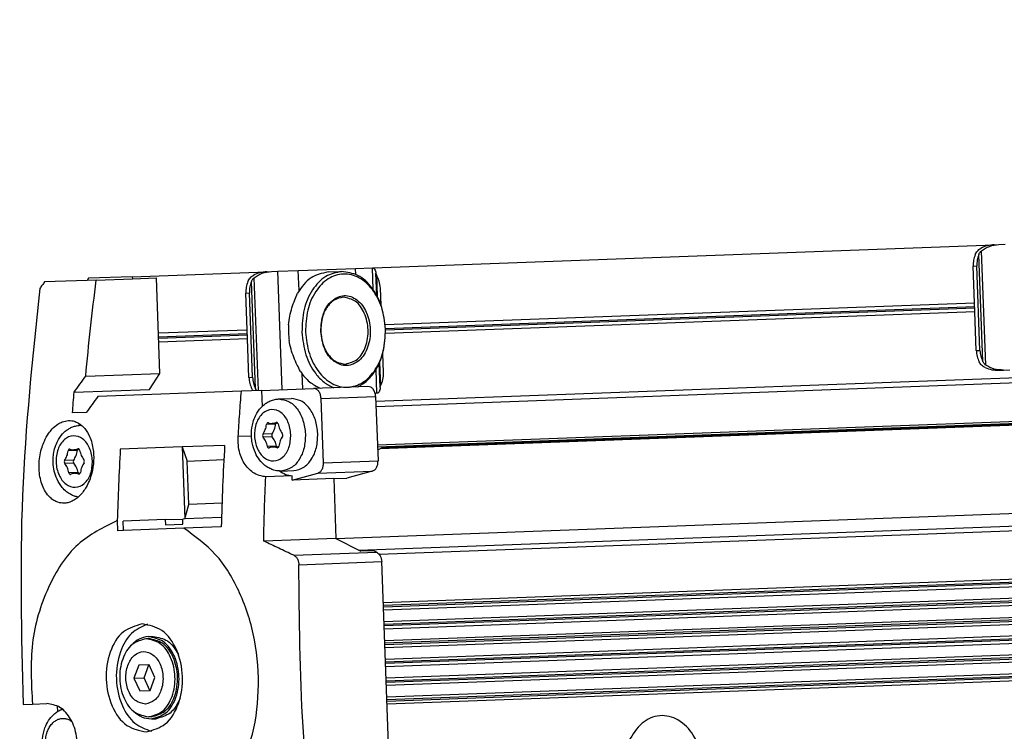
# Model space of a CAD drawing. Header units: millimetres. Extents: x -285 to 1970, y -280 to 203.
# Tile 19 of 33: x 507 to 602, y -239 to -170. Entities that reach past the tile are written whole.
import ezdxf

# ---------------------------------------------------------------- set-up
doc = ezdxf.new("R2010")
doc.units = ezdxf.units.MM

# ---------------------------------------------------------------- blocks, each defined once
blk = doc.blocks.new('REGLA__23', base_point=(506.369, -257.013))
at = {"color": 3, "linetype": 'Continuous'}
for p, q in [((1555.561, -170.055), (541.276, -207.643)), ((541.413, -211.343), (1555.698, -173.756)), ((541.877, -211.595), (1550.295, -174.225)), ((539.604, -221.572), (1557.123, -183.865)), ((541.584, -221.964), (1556.091, -184.368)), ((1556.276, -189.367), (541.991, -226.955)), ((1556.281, -189.509), (541.997, -227.096)), ((1556.344, -191.199), (542.059, -228.787)), ((1556.349, -191.341), (542.064, -228.928)), ((1556.412, -193.031), (542.127, -230.618)), ((1556.417, -193.172), (542.132, -230.76)), ((600.221, -203.262), (599.835, -192.858)), ((600.517, -203.606), (600.105, -192.494)), ((540.996, -196.272), (540.917, -194.147)), ((599.287, -193.985), (599.641, -193.972)), ((529.849, -206.065), (529.443, -195.112)), ((532.157, -205.98), (531.731, -194.487)), ((533.798, -196.356), (533.726, -194.413)), ((539.317, -194.799), (539.295, -194.207)), ((1556.48, -194.863), (542.195, -232.45)), ((1556.485, -195.004), (542.2, -232.591)), ((529.559, -205.881), (529.173, -195.477)), ((528.625, -196.604), (528.979, -196.591)), ((1556.548, -196.694), (542.263, -234.282)), ((1556.553, -196.836), (542.268, -234.423)), ((542.196, -200.033), (599.433, -197.912)), ((542.202, -200.174), (599.438, -198.053)), ((1556.616, -198.526), (542.331, -236.113)), ((1556.621, -198.668), (542.336, -236.255)), ((520.15, -200.85), (528.771, -200.53)), ((520.155, -200.991), (528.776, -200.672)), ((599.591, -202.179), (599.944, -202.166)), ((534.152, -205.906), (534.099, -204.462)), ((541.369, -206.338), (541.283, -204.013)), ((528.929, -204.798), (529.282, -204.785)), ((539.721, -205.7), (539.718, -205.607)), ((535.939, -206.84), (541.239, -206.644)), ((531.525, -209.327), (530.641, -209.36)), ((531.654, -209.176), (531.572, -209.179)), ((531.18, -210.269), (530.297, -210.302)), ((529.179, -210.489), (527.884, -210.537)), ((531.191, -210.56), (530.308, -210.593)), ((512.253, -211.883), (511.369, -211.916)), ((512.382, -211.732), (512.3, -211.735)), ((531.604, -211.474), (530.721, -211.507)), ((531.744, -211.615), (531.662, -211.618)), ((511.908, -212.825), (511.025, -212.858)), ((511.919, -213.116), (511.036, -213.149)), ((536.17, -213.086), (541.47, -212.89)), ((512.332, -214.03), (511.449, -214.063)), ((512.472, -214.171), (512.39, -214.174)), ((535.614, -214.094), (540.914, -213.898)), ((533.284, -222.07), (541.353, -221.771)), ((533.776, -222.981), (541.833, -222.683))]:
    blk.add_line(p, q, dxfattribs=at)
at = {"color": 7, "linetype": 'Continuous'}
for p, q in [((1535.757, -170.289), (541.257, -207.143)), ((541.42, -211.543), (1555.705, -173.955)), ((541.687, -211.709), (1550.448, -174.327)), ((537.385, -220.43), (1554.901, -182.723)), ((1556.266, -189.097), (541.981, -226.684)), ((542.007, -227.367), (1556.291, -189.779)), ((1556.334, -190.929), (542.049, -228.516)), ((541.005, -194.143), (601.333, -191.908)), ((542.075, -229.198), (1556.359, -191.611)), ((601.333, -191.908), (601.775, -191.891)), ((601.775, -191.891), (602.393, -191.869)), ((542.117, -230.348), (1556.402, -192.76)), ((539.295, -194.207), (540.917, -194.147)), ((540.917, -194.147), (541.005, -194.143)), ((542.142, -231.03), (1556.427, -193.443)), ((599.419, -197.541), (599.287, -193.985)), ((599.944, -202.166), (599.641, -193.972)), ((517.599, -195.011), (513.359, -195.168)), ((517.599, -195.011), (530.671, -194.526)), ((517.599, -195.011), (517.606, -195.211)), ((517.606, -195.211), (519.938, -195.125)), ((520.282, -204.418), (519.938, -195.125)), ((530.671, -194.526), (531.113, -194.51)), ((531.113, -194.51), (531.731, -194.487)), ((531.731, -194.487), (533.726, -194.413)), ((533.726, -194.413), (539.295, -194.207)), ((536.616, -194.556), (537.923, -194.508)), ((541.314, -194.839), (541.267, -194.674)), ((541.347, -196.844), (541.267, -194.674)), ((541.314, -194.839), (541.392, -196.928)), ((1556.47, -194.592), (542.185, -232.179)), ((513.225, -195.373), (509.073, -195.528)), ((513.359, -195.168), (513.225, -195.373)), ((514.097, -195.341), (513.225, -195.373)), ((514.097, -195.341), (517.606, -195.211)), ((542.21, -232.862), (1556.495, -195.275)), ((528.757, -200.16), (528.625, -196.604)), ((529.282, -204.785), (528.979, -196.591)), ((541.759, -197.773), (541.698, -196.119)), ((1556.538, -196.424), (542.253, -234.011)), ((542.171, -199.663), (599.419, -197.541)), ((542.278, -234.694), (1556.563, -197.106)), ((599.452, -198.423), (599.419, -197.541)), ((599.452, -198.423), (542.204, -200.545)), ((1556.606, -198.256), (542.321, -235.843)), ((1556.631, -198.938), (542.346, -236.525)), ((599.591, -202.179), (599.452, -198.423)), ((520.136, -200.479), (528.757, -200.16)), ((528.79, -201.042), (528.757, -200.16)), ((528.79, -201.042), (520.169, -201.361)), ((528.929, -204.798), (528.79, -201.042)), ((542.001, -204.314), (541.933, -202.46)), ((541.679, -205.787), (541.591, -203.417)), ((541.629, -203.33), (541.714, -205.619)), ((513.076, -204.685), (520.282, -204.418)), ((519.278, -205.956), (520.282, -204.418)), ((601.785, -204.099), (602.227, -204.083)), ((602.227, -204.083), (602.845, -204.06)), ((541.679, -205.787), (541.714, -205.619)), ((511.947, -206.228), (519.278, -205.956)), ((528.195, -206.127), (514.254, -206.643)), ((530.157, -206.054), (528.195, -206.127)), ((530.157, -206.054), (535.195, -205.867)), ((530.157, -206.054), (530.215, -207.604)), ((540.495, -205.671), (535.195, -205.867)), ((541.369, -206.338), (541.195, -206.345)), ((541.457, -206.335), (541.369, -206.338)), ((531.816, -206.889), (533.017, -206.844)), ((536.17, -213.086), (535.939, -206.84)), ((541.239, -206.644), (541.47, -212.89)), ((513.126, -208.186), (511.791, -208.235)), ((512.544, -209.445), (512.661, -209.441)), ((531.733, -209.252), (531.196, -209.272)), ((512.461, -211.809), (511.924, -211.828)), ((522.455, -211.542), (516.434, -211.765)), ((526.569, -211.39), (522.455, -211.542)), ((522.455, -211.542), (522.92, -212.912)), ((522.455, -211.542), (522.714, -218.538)), ((531.817, -211.533), (531.281, -211.553)), ((522.92, -212.912), (526.493, -212.779)), ((523.077, -217.138), (522.92, -212.912)), ((512.545, -214.089), (512.009, -214.109)), ((532.074, -213.884), (533.276, -213.84)), ((533.136, -214.765), (535.614, -214.094)), ((540.914, -213.898), (538.436, -214.568)), ((533.121, -214.338), (530.559, -214.433)), ((533.136, -214.765), (533.121, -214.338)), ((537.164, -214.615), (533.136, -214.765)), ((537.164, -214.615), (538.436, -214.568)), ((537.164, -214.615), (537.379, -220.427)), ((526.313, -217.018), (523.077, -217.138)), ((522.714, -218.538), (523.077, -217.138)), ((516.139, -218.69), (516.176, -219.68)), ((520.806, -218.608), (516.708, -218.76)), ((516.741, -219.66), (516.708, -218.76)), ((520.806, -218.608), (522.502, -218.545)), ((520.806, -218.608), (520.825, -219.108)), ((522.714, -218.538), (522.502, -218.545)), ((522.521, -219.045), (522.502, -218.545)), ((526.271, -218.406), (522.714, -218.538)), ((516.741, -219.66), (516.176, -219.68)), ((522.606, -219.442), (516.741, -219.66)), ((520.825, -219.108), (522.521, -219.045)), ((526.247, -219.307), (522.606, -219.442)), ((537.379, -220.427), (530.367, -220.687)), ((537.379, -220.427), (539.815, -221.681)), ((541.087, -221.633), (539.815, -221.681)), ((541.087, -221.633), (541.353, -221.771)), ((542.961, -253.108), (541.833, -222.683)), ((519.167, -230.157), (518.92, -230.167)), ((519.16, -229.958), (519.619, -229.941)), ((518.222, -232.744), (517.758, -234.012)), ((519.211, -232.707), (518.222, -232.744)), ((518.748, -233.976), (519.211, -232.707)), ((519.242, -232.706), (519.211, -232.707)), ((519.798, -233.937), (519.242, -232.706)), ((517.758, -234.012), (518.748, -233.976)), ((517.758, -234.012), (518.315, -235.242)), ((519.304, -235.206), (518.748, -233.976)), ((519.334, -235.205), (519.798, -233.937)), ((518.315, -235.242), (519.304, -235.206)), ((519.304, -235.206), (519.334, -235.205)), ((506.994, -236.551), (507.903, -236.518)), ((507.903, -236.518), (509.283, -236.466)), ((510.298, -236.691), (510.319, -237.258)), ((519.449, -237.752), (519.202, -237.761)), ((519.456, -237.952), (519.916, -237.935))]:
    blk.add_line(p, q, dxfattribs=at)
for centre, radius, start, end in [((540.857, -200.153), 8.096, 176.76, 187.48458), ((530.777, -209.305), 0.104, 68.82122, 91.88374), ((531.164, -208.305), 0.968, 248.82122, 271.88374), ((531.156, -208.305), 0.968, 272.35047, 295.43327), ((531.617, -209.273), 0.104, 92.35047, 115.43327), ((511.505, -211.861), 0.104, 68.82122, 91.88374), ((511.892, -210.861), 0.968, 248.82122, 271.88374), ((511.884, -210.861), 0.968, 272.35047, 295.43327), ((512.345, -211.83), 0.104, 92.35047, 115.43327), ((530.86, -211.552), 0.104, 272.35047, 295.43327), ((531.321, -212.52), 0.968, 92.35047, 115.43327), ((531.313, -212.52), 0.968, 68.82122, 91.88374), ((531.7, -211.521), 0.104, 248.82122, 271.88374), ((511.588, -214.108), 0.104, 272.35047, 295.43327), ((512.048, -215.076), 0.968, 92.35047, 115.43327), ((512.041, -215.077), 0.968, 68.82122, 91.88374), ((512.428, -214.077), 0.104, 248.82122, 271.88374)]:
    blk.add_arc(centre, radius, start, end, dxfattribs=at)
for points, knots in [([(601.333, -191.908), (601.102, -191.929), (600.645, -191.972), (600.23, -192.168), (600.026, -192.265)], [0, 0, 0, 0, 0.691442, 1.364768, 1.364768, 1.364768, 1.364768]), ([(600.105, -192.494), (600.353, -192.329), (600.86, -191.993), (601.465, -191.926), (601.775, -191.891)], [0, 0, 0, 0, 0.878357, 1.798194, 1.798194, 1.798194, 1.798194]), ([(599.482, -192.872), (599.42, -193.048), (599.295, -193.408), (599.29, -193.79), (599.287, -193.985)], [0, 0, 0, 0, 0.556583, 1.137064, 1.137064, 1.137064, 1.137064]), ([(599.482, -192.872), (599.511, -192.81), (599.569, -192.688), (599.692, -192.524), (599.843, -192.377), (599.963, -192.303), (600.026, -192.265)], [0, 0, 0, 0, 0.2023408, 0.4055734, 0.6111536, 0.8295963, 0.8295963, 0.8295963, 0.8295963]), ([(599.835, -192.858), (599.774, -193.035), (599.648, -193.395), (599.643, -193.777), (599.641, -193.972)], [0, 0, 0, 0, 0.556583, 1.137064, 1.137064, 1.137064, 1.137064]), ([(599.835, -192.858), (599.85, -192.826), (599.882, -192.758), (599.941, -192.665), (600.014, -192.574), (600.073, -192.522), (600.105, -192.494)], [0, 0, 0, 0, 0.1080226, 0.2240645, 0.3298644, 0.4579017, 0.4579017, 0.4579017, 0.4579017]), ([(541.005, -194.143), (541.054, -194.186), (541.21, -194.321), (541.244, -194.53), (541.267, -194.674)], [0, 0, 0, 0, 0.1908491, 0.6061063, 0.6061063, 0.6061063, 0.6061063]), ([(528.82, -195.49), (528.849, -195.429), (528.907, -195.306), (529.03, -195.143), (529.181, -194.996), (529.301, -194.922), (529.363, -194.883)], [0, 0, 0, 0, 0.2023408, 0.4055734, 0.6111536, 0.8295963, 0.8295963, 0.8295963, 0.8295963]), ([(529.173, -195.477), (529.188, -195.444), (529.219, -195.376), (529.279, -195.284), (529.352, -195.192), (529.411, -195.14), (529.443, -195.112)], [0, 0, 0, 0, 0.1080226, 0.2240645, 0.3298644, 0.4579017, 0.4579017, 0.4579017, 0.4579017]), ([(530.671, -194.526), (530.44, -194.548), (529.983, -194.59), (529.568, -194.787), (529.363, -194.883)], [0, 0, 0, 0, 0.691442, 1.364768, 1.364768, 1.364768, 1.364768]), ([(529.443, -195.112), (529.69, -194.948), (530.198, -194.611), (530.803, -194.544), (531.113, -194.51)], [0, 0, 0, 0, 0.878357, 1.798194, 1.798194, 1.798194, 1.798194]), ([(536.616, -194.556), (536.029, -194.688), (534.775, -194.97), (534.04, -196.034), (533.649, -196.6)], [0, 0, 0, 0, 1.741697, 3.722677, 3.722677, 3.722677, 3.722677]), ([(537.923, -194.508), (537.384, -194.624), (536.24, -194.87), (534.972, -196.324), (534.161, -198.218), (534.103, -199.658), (534.073, -200.404)], [0, 0, 0, 0, 1.616329, 3.431134, 5.494301, 7.716385, 7.716385, 7.716385, 7.716385]), ([(542.199, -200.103), (542.118, -199.395), (541.961, -198.028), (541.052, -196.259), (539.742, -195.026), (538.103, -194.594), (536.501, -195.146), (535.286, -196.473), (534.511, -198.305), (534.455, -199.679), (534.426, -200.391)], [0, 0, 0, 0, 2.125471, 4.098936, 5.834836, 7.38089, 8.926944, 10.662844, 12.636309, 14.76178, 14.76178, 14.76178, 14.76178]), ([(542.199, -200.103), (542.114, -199.361), (541.95, -197.93), (541.001, -196.101), (539.628, -194.745), (538.469, -194.584), (537.923, -194.508)], [0, 0, 0, 0, 2.222084, 4.285251, 6.100056, 7.716385, 7.716385, 7.716385, 7.716385]), ([(541.698, -196.119), (541.676, -195.886), (541.632, -195.433), (541.418, -195.033), (541.314, -194.839)], [0, 0, 0, 0, 0.694624, 1.348749, 1.348749, 1.348749, 1.348749]), ([(509.073, -195.528), (508.996, -195.63), (508.843, -195.836), (508.691, -196.042), (508.614, -196.145)], [0, 0, 0, 0, 0.3847802, 0.7691618, 0.7691618, 0.7691618, 0.7691618]), ([(513.076, -204.685), (513.223, -203.123), (513.515, -200.003), (513.904, -196.894), (514.097, -195.341)], [0, 0, 0, 0, 4.706638, 9.399741, 9.399741, 9.399741, 9.399741]), ([(528.82, -195.49), (528.758, -195.667), (528.632, -196.027), (528.628, -196.409), (528.625, -196.604)], [0, 0, 0, 0, 0.556583, 1.137064, 1.137064, 1.137064, 1.137064]), ([(529.173, -195.477), (529.112, -195.653), (528.986, -196.014), (528.981, -196.396), (528.979, -196.591)], [0, 0, 0, 0, 0.556583, 1.137064, 1.137064, 1.137064, 1.137064]), ([(508.614, -196.145), (507.909, -202.84), (506.493, -216.273), (506.827, -229.777), (506.994, -236.551)], [0, 0, 0, 0, 20.171507, 40.476617, 40.476617, 40.476617, 40.476617]), ([(532.773, -199.696), (532.808, -199.411), (532.877, -198.851), (533.1, -198.04), (533.366, -197.296), (533.559, -196.82), (533.649, -196.6)], [0, 0, 0, 0, 0.859657, 1.688445, 2.516812, 3.22962, 3.22962, 3.22962, 3.22962]), ([(535.91, -200.336), (535.991, -200.913), (536.143, -201.999), (537.06, -203.294), (538.444, -203.829), (539.793, -203.193), (540.582, -201.834), (540.819, -200.155), (540.459, -198.497), (539.571, -197.2), (538.179, -196.666), (536.838, -197.302), (536.019, -198.661), (535.948, -199.755), (535.91, -200.336)], [0, 0, 0, 0, 1.730223, 3.254404, 4.539877, 5.825349, 7.349531, 9.079753, 10.809976, 12.334157, 13.61963, 14.905103, 16.429284, 18.159507, 18.159507, 18.159507, 18.159507]), ([(538.086, -197.004), (537.782, -197.069), (537.135, -197.208), (536.418, -198.03), (535.96, -199.101), (535.927, -199.914), (535.91, -200.336)], [0, 0, 0, 0, 0.913577, 1.939336, 3.105475, 4.361435, 4.361435, 4.361435, 4.361435]), ([(538.327, -203.499), (538.734, -203.381), (539.624, -203.123), (540.376, -201.751), (540.602, -200.163), (540.259, -198.595), (539.407, -197.282), (538.501, -197.091), (538.086, -197.004)], [0, 0, 0, 0, 1.228779, 2.685686, 4.339589, 5.993492, 7.450399, 8.679178, 8.679178, 8.679178, 8.679178]), ([(534.073, -200.404), (534.158, -201.146), (534.32, -202.575), (535.179, -204.224), (536.165, -205.296), (536.836, -205.634), (537.156, -205.795)], [0, 0, 0, 0, 2.222084, 4.285251, 5.456489, 6.523655, 6.523655, 6.523655, 6.523655]), ([(534.426, -200.391), (534.508, -201.1), (534.665, -202.466), (535.573, -204.236), (536.884, -205.469), (538.522, -205.901), (540.125, -205.349), (541.34, -204.022), (542.115, -202.19), (542.17, -200.816), (542.199, -200.103)], [0, 0, 0, 0, 2.125471, 4.098936, 5.834836, 7.38089, 8.926944, 10.662844, 12.636309, 14.76178, 14.76178, 14.76178, 14.76178]), ([(535.91, -200.336), (535.958, -200.756), (536.051, -201.565), (536.588, -202.599), (537.363, -203.365), (538.019, -203.456), (538.327, -203.499)], [0, 0, 0, 0, 1.25596, 2.422099, 3.447858, 4.361435, 4.361435, 4.361435, 4.361435]), ([(539.523, -205.707), (539.831, -205.523), (540.475, -205.136), (541.379, -203.994), (542.113, -202.286), (542.17, -200.849), (542.199, -200.103)], [0, 0, 0, 0, 1.067167, 2.238404, 4.301572, 6.523655, 6.523655, 6.523655, 6.523655]), ([(533.932, -204.23), (533.826, -204.017), (533.598, -203.557), (533.278, -202.834), (532.995, -202.042), (532.885, -201.489), (532.829, -201.208)], [0, 0, 0, 0, 0.712866, 1.541304, 2.370036, 3.22962, 3.22962, 3.22962, 3.22962]), ([(599.591, -202.179), (599.608, -202.374), (599.641, -202.754), (599.793, -203.104), (599.868, -203.275)], [0, 0, 0, 0, 0.580481, 1.137064, 1.137064, 1.137064, 1.137064]), ([(599.944, -202.166), (599.961, -202.361), (599.994, -202.741), (600.146, -203.091), (600.221, -203.262)], [0, 0, 0, 0, 0.580481, 1.137064, 1.137064, 1.137064, 1.137064]), ([(600.455, -203.84), (600.39, -203.807), (600.264, -203.742), (600.103, -203.607), (599.968, -203.452), (599.901, -203.334), (599.868, -203.275)], [0, 0, 0, 0, 0.2184427, 0.4240229, 0.6272556, 0.8295963, 0.8295963, 0.8295963, 0.8295963]), ([(600.517, -203.606), (600.483, -203.58), (600.421, -203.533), (600.341, -203.447), (600.274, -203.359), (600.238, -203.294), (600.221, -203.262)], [0, 0, 0, 0, 0.1280373, 0.2338372, 0.3498791, 0.4579017, 0.4579017, 0.4579017, 0.4579017]), ([(602.227, -204.083), (601.915, -204.072), (601.307, -204.05), (600.776, -203.752), (600.517, -203.606)], [0, 0, 0, 0, 0.919837, 1.798194, 1.798194, 1.798194, 1.798194]), ([(511.947, -206.228), (512.134, -205.97), (512.509, -205.455), (512.887, -204.942), (513.076, -204.685)], [0, 0, 0, 0, 0.95452, 1.911537, 1.911537, 1.911537, 1.911537]), ([(533.932, -204.23), (534.205, -204.588), (534.725, -205.27), (535.488, -205.659), (535.849, -205.843)], [0, 0, 0, 0, 1.333584, 2.534412, 2.534412, 2.534412, 2.534412]), ([(541.714, -205.619), (541.803, -205.418), (541.987, -205.002), (541.997, -204.548), (542.001, -204.314)], [0, 0, 0, 0, 0.654125, 1.348749, 1.348749, 1.348749, 1.348749]), ([(600.455, -203.84), (600.666, -203.922), (601.094, -204.087), (601.553, -204.095), (601.785, -204.099)], [0, 0, 0, 0, 0.673326, 1.364768, 1.364768, 1.364768, 1.364768]), ([(528.929, -204.798), (528.946, -204.992), (528.979, -205.373), (529.131, -205.723), (529.205, -205.894)], [0, 0, 0, 0, 0.580481, 1.137064, 1.137064, 1.137064, 1.137064]), ([(529.282, -204.785), (529.299, -204.979), (529.332, -205.36), (529.484, -205.71), (529.559, -205.881)], [0, 0, 0, 0, 0.580481, 1.137064, 1.137064, 1.137064, 1.137064]), ([(511.791, -208.235), (511.816, -207.9), (511.866, -207.231), (511.92, -206.562), (511.947, -206.228)], [0, 0, 0, 0, 1.006869, 2.01325, 2.01325, 2.01325, 2.01325]), ([(527.884, -210.537), (527.93, -209.801), (528.024, -208.33), (528.138, -206.861), (528.195, -206.127)], [0, 0, 0, 0, 2.211766, 4.421317, 4.421317, 4.421317, 4.421317]), ([(529.325, -206.085), (529.303, -206.054), (529.259, -205.993), (529.223, -205.927), (529.205, -205.894)], [0, 0, 0, 0, 0.112371, 0.225145, 0.225145, 0.225145, 0.225145]), ([(529.686, -206.072), (529.685, -206.071), (529.685, -206.07), (529.667, -206.049), (529.635, -206.008), (529.593, -205.945), (529.57, -205.902), (529.559, -205.881)], [0, 0, 0, 0, 0.0017901, 0.0035802, 0.083094, 0.1582886, 0.2294752, 0.2294752, 0.2294752, 0.2294752]), ([(535.939, -206.84), (535.924, -206.711), (535.896, -206.462), (535.731, -206.144), (535.492, -205.909), (535.29, -205.881), (535.195, -205.867)], [0, 0, 0, 0, 0.386449, 0.745261, 1.060879, 1.34198, 1.34198, 1.34198, 1.34198]), ([(541.239, -206.644), (541.224, -206.515), (541.195, -206.266), (541.03, -205.948), (540.792, -205.712), (540.59, -205.684), (540.495, -205.671)], [0, 0, 0, 0, 0.386449, 0.745261, 1.060879, 1.34198, 1.34198, 1.34198, 1.34198]), ([(541.679, -205.787), (541.666, -205.932), (541.648, -206.143), (541.503, -206.289), (541.457, -206.335)], [0, 0, 0, 0, 0.4152572, 0.6061063, 0.6061063, 0.6061063, 0.6061063]), ([(514.254, -206.643), (514.065, -206.9), (513.688, -207.413), (513.313, -207.928), (513.126, -208.186)], [0, 0, 0, 0, 0.956487, 1.910486, 1.910486, 1.910486, 1.910486]), ([(532.074, -213.884), (531.953, -213.883), (531.671, -213.88), (531.253, -213.777), (530.838, -213.591), (530.389, -213.287), (529.929, -212.806), (529.494, -212.065), (529.249, -211.269), (529.149, -210.359), (529.21, -209.571), (529.421, -208.826), (529.727, -208.17), (530.137, -207.642), (530.605, -207.272), (531.005, -207.056), (531.413, -206.923), (531.695, -206.899), (531.816, -206.889)], [0, 0, 0, 0, 0.362599, 0.846207, 1.27606, 1.721399, 2.466926, 3.250891, 4.279325, 4.938058, 5.991222, 6.626022, 7.249826, 8.154938, 8.600277, 9.030131, 9.513738, 9.876338, 9.876338, 9.876338, 9.876338]), ([(535.62, -210.25), (535.568, -209.798), (535.468, -208.927), (534.89, -207.814), (534.055, -206.989), (533.349, -206.891), (533.017, -206.844)], [0, 0, 0, 0, 1.352451, 2.608179, 3.712755, 4.696533, 4.696533, 4.696533, 4.696533]), ([(508.547, -213.096), (508.571, -212.834), (508.618, -212.314), (508.801, -211.603), (509.069, -210.9), (509.4, -210.305), (509.844, -209.746), (510.291, -209.362), (510.833, -209.068), (511.198, -209.016), (511.407, -208.987)], [0, 0, 0, 0, 0.786815, 1.565555, 2.191356, 3.040222, 3.596276, 4.326274, 4.795954, 5.421859, 5.421859, 5.421859, 5.421859]), ([(512.345, -216.411), (512.282, -216.398), (512.155, -216.374), (511.91, -216.299), (511.582, -216.157), (511.175, -215.887), (510.691, -215.409), (510.272, -214.729), (509.991, -213.891), (509.901, -213.2), (509.904, -212.592), (509.968, -212.03), (510.137, -211.408), (510.454, -210.726), (510.876, -210.184), (511.348, -209.818), (511.715, -209.625), (512.102, -209.488), (512.384, -209.461), (512.544, -209.445)], [0, 0, 0, 0, 0.193178, 0.388441, 0.764358, 1.263591, 1.84421, 2.792734, 3.628238, 4.480733, 4.869969, 5.450638, 6.169996, 6.7938, 7.698912, 8.198145, 8.574063, 8.939648, 9.420257, 9.420257, 9.420257, 9.420257]), ([(511.407, -208.987), (511.518, -208.989), (511.773, -208.994), (512.131, -209.103), (512.497, -209.299), (512.955, -209.68), (513.354, -210.272), (513.639, -211.001), (513.83, -211.843), (513.879, -212.894), (513.721, -213.947), (513.444, -214.801), (513.083, -215.555), (512.651, -216.143), (512.164, -216.573), (511.775, -216.816), (511.363, -216.972), (511.095, -216.997), (510.981, -217.008)], [0, 0, 0, 0, 0.331748, 0.763804, 1.10689, 1.574215, 2.53513, 3.207693, 3.916904, 5.116166, 6.341225, 7.088028, 7.802964, 8.842303, 9.24979, 9.745806, 10.211188, 10.553686, 10.553686, 10.553686, 10.553686]), ([(512.524, -209.335), (512.498, -209.355), (512.445, -209.394), (512.394, -209.437), (512.368, -209.458)], [0, 0, 0, 0, 0.0989737, 0.198984, 0.198984, 0.198984, 0.198984]), ([(530.297, -210.302), (530.38, -210.16), (530.551, -209.867), (530.611, -209.533), (530.641, -209.36)], [0, 0, 0, 0, 0.48692, 1.010141, 1.010141, 1.010141, 1.010141]), ([(530.773, -209.2), (530.741, -209.213), (530.668, -209.24), (530.651, -209.317), (530.641, -209.36)], [0, 0, 0, 0, 0.0978776, 0.2195505, 0.2195505, 0.2195505, 0.2195505]), ([(531.18, -210.269), (531.263, -210.128), (531.435, -209.835), (531.494, -209.5), (531.525, -209.327)], [0, 0, 0, 0, 0.48692, 1.010141, 1.010141, 1.010141, 1.010141]), ([(531.543, -209.259), (531.539, -209.27), (531.53, -209.292), (531.527, -209.315), (531.525, -209.327)], [0, 0, 0, 0, 0.03403707, 0.07015307, 0.07015307, 0.07015307, 0.07015307]), ([(531.756, -209.318), (531.743, -209.276), (531.72, -209.201), (531.646, -209.179), (531.613, -209.169)], [0, 0, 0, 0, 0.1216426, 0.2194993, 0.2194993, 0.2194993, 0.2194993]), ([(531.756, -209.318), (531.799, -209.489), (531.883, -209.818), (532.076, -210.097), (532.169, -210.232)], [0, 0, 0, 0, 0.523195, 1.010075, 1.010075, 1.010075, 1.010075]), ([(530.297, -210.302), (530.277, -210.351), (530.236, -210.45), (530.284, -210.545), (530.308, -210.593)], [0, 0, 0, 0, 0.1523546, 0.3047011, 0.3047011, 0.3047011, 0.3047011]), ([(531.18, -210.269), (531.16, -210.318), (531.119, -210.417), (531.167, -210.513), (531.191, -210.56)], [0, 0, 0, 0, 0.1523546, 0.3047011, 0.3047011, 0.3047011, 0.3047011]), ([(532.18, -210.523), (532.2, -210.474), (532.241, -210.375), (532.193, -210.28), (532.169, -210.232)], [0, 0, 0, 0, 0.1523546, 0.3047011, 0.3047011, 0.3047011, 0.3047011]), ([(533.276, -213.84), (533.604, -213.769), (534.3, -213.619), (535.072, -212.734), (535.566, -211.581), (535.601, -210.705), (535.62, -210.25)], [0, 0, 0, 0, 0.983927, 2.088678, 3.344632, 4.697327, 4.697327, 4.697327, 4.697327]), ([(530.559, -214.433), (530.399, -214.417), (530.011, -214.377), (529.458, -214.137), (528.945, -213.745), (528.534, -213.253), (528.212, -212.663), (527.978, -211.958), (527.865, -211.236), (527.878, -210.745), (527.884, -210.537)], [0, 0, 0, 0, 0.481508, 1.165693, 1.77173, 2.40681, 3.074626, 3.77593, 4.62745, 5.249753, 5.249753, 5.249753, 5.249753]), ([(530.721, -211.507), (530.678, -211.336), (530.593, -211.007), (530.401, -210.728), (530.308, -210.593)], [0, 0, 0, 0, 0.523195, 1.010075, 1.010075, 1.010075, 1.010075]), ([(531.604, -211.474), (531.561, -211.304), (531.477, -210.974), (531.284, -210.695), (531.191, -210.56)], [0, 0, 0, 0, 0.523195, 1.010075, 1.010075, 1.010075, 1.010075]), ([(532.18, -210.523), (532.097, -210.665), (531.926, -210.958), (531.866, -211.292), (531.835, -211.465)], [0, 0, 0, 0, 0.48692, 1.010141, 1.010141, 1.010141, 1.010141]), ([(511.025, -212.858), (511.108, -212.717), (511.279, -212.424), (511.339, -212.089), (511.369, -211.916)], [0, 0, 0, 0, 0.48692, 1.010141, 1.010141, 1.010141, 1.010141]), ([(511.501, -211.757), (511.469, -211.769), (511.396, -211.796), (511.379, -211.873), (511.369, -211.916)], [0, 0, 0, 0, 0.0978776, 0.2195505, 0.2195505, 0.2195505, 0.2195505]), ([(511.908, -212.825), (511.991, -212.684), (512.162, -212.391), (512.222, -212.056), (512.253, -211.883)], [0, 0, 0, 0, 0.48692, 1.010141, 1.010141, 1.010141, 1.010141]), ([(512.271, -211.816), (512.267, -211.826), (512.258, -211.848), (512.255, -211.871), (512.253, -211.883)], [0, 0, 0, 0, 0.03403707, 0.07015307, 0.07015307, 0.07015307, 0.07015307]), ([(512.484, -211.874), (512.471, -211.833), (512.448, -211.757), (512.374, -211.735), (512.34, -211.725)], [0, 0, 0, 0, 0.1216426, 0.2194993, 0.2194993, 0.2194993, 0.2194993]), ([(512.484, -211.874), (512.527, -212.045), (512.611, -212.374), (512.804, -212.654), (512.897, -212.788)], [0, 0, 0, 0, 0.523195, 1.010075, 1.010075, 1.010075, 1.010075]), ([(516.434, -211.765), (516.372, -212.918), (516.249, -215.225), (516.176, -217.535), (516.139, -218.69)], [0, 0, 0, 0, 3.463489, 6.930998, 6.930998, 6.930998, 6.930998]), ([(526.569, -211.39), (526.499, -212.708), (526.358, -215.346), (526.284, -217.986), (526.247, -219.307)], [0, 0, 0, 0, 3.959513, 7.924164, 7.924164, 7.924164, 7.924164]), ([(530.721, -211.507), (530.734, -211.549), (530.757, -211.624), (530.831, -211.646), (530.864, -211.656)], [0, 0, 0, 0, 0.1216426, 0.2194993, 0.2194993, 0.2194993, 0.2194993]), ([(531.604, -211.474), (531.607, -211.486), (531.613, -211.509), (531.623, -211.53), (531.627, -211.54)], [0, 0, 0, 0, 0.03599332, 0.06992156, 0.06992156, 0.06992156, 0.06992156]), ([(531.703, -211.625), (531.736, -211.612), (531.809, -211.585), (531.826, -211.508), (531.835, -211.465)], [0, 0, 0, 0, 0.0978776, 0.2195505, 0.2195505, 0.2195505, 0.2195505]), ([(541.429, -211.786), (541.526, -211.764), (541.724, -211.716), (541.883, -211.588), (541.964, -211.523)], [0, 0, 0, 0, 0.2940543, 0.6034256, 0.6034256, 0.6034256, 0.6034256]), ([(510.981, -217.008), (510.776, -216.995), (510.423, -216.972), (509.965, -216.747), (509.539, -216.415), (509.157, -215.924), (508.849, -215.294), (508.647, -214.61), (508.534, -213.866), (508.543, -213.355), (508.547, -213.096)], [0, 0, 0, 0, 0.609699, 1.047462, 1.50637, 2.223613, 2.888396, 3.602623, 4.355414, 5.133645, 5.133645, 5.133645, 5.133645]), ([(511.025, -212.858), (511.004, -212.907), (510.964, -213.006), (511.012, -213.101), (511.036, -213.149)], [0, 0, 0, 0, 0.1523546, 0.3047011, 0.3047011, 0.3047011, 0.3047011]), ([(511.449, -214.063), (511.405, -213.892), (511.321, -213.563), (511.129, -213.284), (511.036, -213.149)], [0, 0, 0, 0, 0.523195, 1.010075, 1.010075, 1.010075, 1.010075]), ([(511.908, -212.825), (511.888, -212.875), (511.847, -212.973), (511.895, -213.069), (511.919, -213.116)], [0, 0, 0, 0, 0.1523546, 0.3047011, 0.3047011, 0.3047011, 0.3047011]), ([(512.332, -214.03), (512.289, -213.86), (512.205, -213.531), (512.012, -213.251), (511.919, -213.116)], [0, 0, 0, 0, 0.523195, 1.010075, 1.010075, 1.010075, 1.010075]), ([(512.908, -213.08), (512.825, -213.221), (512.653, -213.514), (512.594, -213.848), (512.563, -214.022)], [0, 0, 0, 0, 0.48692, 1.010141, 1.010141, 1.010141, 1.010141]), ([(512.908, -213.08), (512.928, -213.03), (512.969, -212.931), (512.921, -212.836), (512.897, -212.788)], [0, 0, 0, 0, 0.1523546, 0.3047011, 0.3047011, 0.3047011, 0.3047011]), ([(535.614, -214.094), (535.695, -214.059), (535.867, -213.983), (536.045, -213.735), (536.159, -213.429), (536.167, -213.203), (536.17, -213.086)], [0, 0, 0, 0, 0.261036, 0.554763, 0.88214, 1.229832, 1.229832, 1.229832, 1.229832]), ([(540.914, -213.898), (540.995, -213.862), (541.167, -213.786), (541.344, -213.538), (541.459, -213.233), (541.466, -213.006), (541.47, -212.89)], [0, 0, 0, 0, 0.261036, 0.554763, 0.88214, 1.229832, 1.229832, 1.229832, 1.229832]), ([(511.449, -214.063), (511.462, -214.105), (511.485, -214.18), (511.559, -214.202), (511.592, -214.212)], [0, 0, 0, 0, 0.1216426, 0.2194993, 0.2194993, 0.2194993, 0.2194993]), ([(512.332, -214.03), (512.335, -214.042), (512.34, -214.065), (512.35, -214.086), (512.355, -214.096)], [0, 0, 0, 0, 0.03599332, 0.06992156, 0.06992156, 0.06992156, 0.06992156]), ([(512.431, -214.181), (512.464, -214.169), (512.536, -214.141), (512.554, -214.064), (512.563, -214.022)], [0, 0, 0, 0, 0.0978776, 0.2195505, 0.2195505, 0.2195505, 0.2195505]), ([(531.899, -213.884), (532.09, -214.007), (532.465, -214.248), (532.905, -214.309), (533.121, -214.338)], [0, 0, 0, 0, 0.67427, 1.317738, 1.317738, 1.317738, 1.317738]), ([(530.367, -220.687), (530.389, -219.644), (530.432, -217.559), (530.517, -215.475), (530.559, -214.433)], [0, 0, 0, 0, 3.130032, 6.257261, 6.257261, 6.257261, 6.257261]), ([(516.139, -218.69), (514.788, -219.365), (511.898, -220.808), (509.148, -225.289), (507.564, -230.664), (507.788, -234.537), (507.903, -236.518)], [0, 0, 0, 0, 4.454284, 9.525104, 15.168531, 21.073689, 21.073689, 21.073689, 21.073689]), ([(527.321, -244.242), (527.987, -242.865), (529.365, -240.02), (530.002, -235.197), (529.667, -230.304), (528.243, -225.774), (525.974, -221.887), (523.687, -220.227), (522.606, -219.442)], [0, 0, 0, 0, 4.563564, 9.43223, 14.383244, 19.172389, 23.598469, 27.571286, 27.571286, 27.571286, 27.571286]), ([(533.284, -222.07), (532.795, -221.84), (531.821, -221.383), (530.85, -220.918), (530.367, -220.687)], [0, 0, 0, 0, 1.621037, 3.228165, 3.228165, 3.228165, 3.228165]), ([(541.353, -221.771), (541.482, -221.88), (541.762, -222.118), (541.808, -222.485), (541.833, -222.683)], [0, 0, 0, 0, 0.490016, 1.064548, 1.064548, 1.064548, 1.064548]), ([(533.284, -222.07), (533.325, -222.092), (533.397, -222.131), (533.497, -222.218), (533.578, -222.314), (533.653, -222.435), (533.707, -222.557), (533.747, -222.695), (533.772, -222.833), (533.775, -222.932), (533.776, -222.981)], [0, 0, 0, 0, 0.137911, 0.247184, 0.395226, 0.512875, 0.671461, 0.796393, 0.94281, 1.091201, 1.091201, 1.091201, 1.091201]), ([(535.652, -254.4), (535.077, -249.183), (533.926, -238.742), (533.826, -228.237), (533.776, -222.981)], [0, 0, 0, 0, 15.734121, 31.492019, 31.492019, 31.492019, 31.492019]), ([(518.574, -228.729), (517.917, -228.919), (516.48, -229.336), (515.265, -231.553), (514.899, -234.118), (515.454, -236.65), (516.83, -238.771), (518.293, -239.08), (518.963, -239.221)], [0, 0, 0, 0, 1.984951, 4.338416, 7.010105, 9.681795, 12.03526, 14.020211, 14.020211, 14.020211, 14.020211]), ([(519.071, -228.757), (518.519, -229.009), (517.32, -229.557), (516.246, -231.595), (515.886, -234.082), (516.429, -236.535), (517.651, -238.488), (518.888, -238.946), (519.456, -239.156)], [0, 0, 0, 0, 1.776382, 3.864642, 6.536331, 9.20802, 11.29628, 13.072662, 13.072662, 13.072662, 13.072662]), ([(518.963, -239.221), (519.621, -239.031), (521.057, -238.614), (522.273, -236.397), (522.638, -233.832), (522.084, -231.3), (520.708, -229.179), (519.244, -228.87), (518.574, -228.729)], [0, 0, 0, 0, 1.984951, 4.338416, 7.010105, 9.681795, 12.03526, 14.020211, 14.020211, 14.020211, 14.020211]), ([(518.92, -230.167), (518.444, -230.304), (517.404, -230.606), (516.525, -232.211), (516.26, -234.068), (516.661, -235.9), (517.657, -237.435), (518.717, -237.659), (519.202, -237.761)], [0, 0, 0, 0, 1.436735, 3.140199, 5.073994, 7.007788, 8.711253, 10.147988, 10.147988, 10.147988, 10.147988]), ([(519.16, -229.958), (518.848, -230.011), (518.203, -230.122), (517.735, -230.583), (517.493, -230.821)], [0, 0, 0, 0, 0.925609, 1.918269, 1.918269, 1.918269, 1.918269]), ([(519.202, -237.761), (519.677, -237.623), (520.717, -237.322), (521.597, -235.717), (521.862, -233.86), (521.46, -232.028), (520.464, -230.493), (519.405, -230.269), (518.92, -230.167)], [0, 0, 0, 0, 1.436734, 3.140199, 5.073994, 7.007789, 8.711253, 10.147989, 10.147989, 10.147989, 10.147989]), ([(519.456, -237.952), (519.957, -237.807), (521.052, -237.49), (521.978, -235.801), (522.256, -233.846), (521.834, -231.917), (520.786, -230.301), (519.67, -230.065), (519.16, -229.958)], [0, 0, 0, 0, 1.512343, 3.30546, 5.341033, 7.376605, 9.169722, 10.682065, 10.682065, 10.682065, 10.682065]), ([(519.449, -237.752), (519.925, -237.614), (520.965, -237.313), (521.844, -235.708), (522.109, -233.851), (521.708, -232.019), (520.712, -230.483), (519.652, -230.26), (519.167, -230.157)], [0, 0, 0, 0, 1.436724, 3.140184, 5.073979, 7.007773, 8.711234, 10.14796, 10.14796, 10.14796, 10.14796]), ([(519.619, -229.941), (520.117, -230.037), (521.199, -230.248), (521.771, -231.202), (522.079, -231.717)], [0, 0, 0, 0, 1.455759, 3.164815, 3.164815, 3.164815, 3.164815]), ([(518.873, -236.523), (519.192, -236.43), (519.89, -236.228), (520.48, -235.15), (520.658, -233.909), (520.388, -232.66), (519.722, -231.689), (518.679, -231.288), (517.668, -231.765), (517.076, -232.783), (516.899, -234.048), (517.168, -235.273), (517.836, -236.304), (518.547, -236.454), (518.873, -236.523)], [0, 0, 0, 0, 0.964125, 2.107239, 3.404917, 4.702595, 5.84571, 6.809834, 7.773959, 8.917073, 10.214751, 11.512429, 12.655544, 13.619669, 13.619669, 13.619669, 13.619669]), ([(522.237, -235.981), (521.968, -236.518), (521.468, -237.512), (520.405, -237.802), (519.916, -237.935)], [0, 0, 0, 0, 1.70906, 3.164821, 3.164821, 3.164821, 3.164821]), ([(511.055, -243.797), (511.031, -243.79), (510.985, -243.777), (510.803, -243.717), (510.515, -243.587), (510.065, -243.283), (509.606, -242.802), (509.302, -242.284), (509.118, -241.848), (509.002, -241.494), (508.898, -241.027), (508.854, -240.585), (508.851, -240.174), (508.876, -239.795), (508.953, -239.328), (509.124, -238.746), (509.432, -238.118), (509.843, -237.62), (510.264, -237.28), (510.541, -237.125), (510.736, -237.044), (510.781, -237.028), (510.804, -237.019)], [0, 0, 0, 0, 0.075493, 0.144342, 0.574195, 1.019534, 1.765061, 2.549026, 2.806217, 3.184259, 3.66576, 4.238951, 4.510531, 4.898434, 5.377631, 5.928848, 6.712813, 7.45834, 7.843631, 8.333464, 8.401931, 8.476973, 8.476973, 8.476973, 8.476973]), ([(510.568, -244.166), (510.95, -243.837), (511.775, -243.126), (512.281, -241.445), (512.287, -239.651), (511.734, -238.013), (510.705, -236.718), (509.733, -236.546), (509.283, -236.466)], [0, 0, 0, 0, 1.488041, 3.210351, 5.046356, 6.808313, 8.351041, 9.683967, 9.683967, 9.683967, 9.683967]), ([(517.727, -237.212), (517.986, -237.432), (518.488, -237.859), (519.141, -237.922), (519.456, -237.952)], [0, 0, 0, 0, 0.99465, 1.921877, 1.921877, 1.921877, 1.921877])]:
    blk.add_open_spline(points, degree=3, knots=knots, dxfattribs=at)
at = {"color": 3, "linetype": 'Continuous'}
for points, knots in [([(531.816, -206.889), (532.148, -206.935), (532.854, -207.033), (533.689, -207.858), (534.266, -208.971), (534.366, -209.843), (534.418, -210.295)], [0, 0, 0, 0, 0.983766, 2.088315, 3.344021, 4.696462, 4.696462, 4.696462, 4.696462]), ([(533.005, -210.347), (532.977, -210.774), (532.925, -211.579), (532.323, -212.578), (531.337, -213.046), (530.313, -212.653), (529.661, -211.7), (529.396, -210.481), (529.57, -209.246), (530.15, -208.247), (531.142, -207.779), (532.16, -208.172), (532.834, -209.125), (532.946, -209.923), (533.005, -210.347)], [0, 0, 0, 0, 1.272245, 2.393017, 3.338248, 4.283418, 5.404089, 6.676289, 7.948534, 9.069306, 10.014537, 10.959707, 12.080378, 13.352578, 13.352578, 13.352578, 13.352578]), ([(512.544, -209.445), (512.564, -209.444), (512.604, -209.443), (512.645, -209.444), (512.665, -209.445)], [0, 0, 0, 0, 0.0609125, 0.1217193, 0.1217193, 0.1217193, 0.1217193]), ([(534.418, -210.295), (534.4, -210.749), (534.365, -211.625), (533.871, -212.779), (533.099, -213.663), (532.402, -213.813), (532.074, -213.884)], [0, 0, 0, 0, 1.352704, 2.608681, 3.713458, 4.697398, 4.697398, 4.697398, 4.697398]), ([(513.733, -212.903), (513.705, -213.331), (513.653, -214.135), (513.051, -215.135), (512.065, -215.602), (511.041, -215.209), (510.388, -214.256), (510.124, -213.037), (510.297, -211.802), (510.878, -210.803), (511.87, -210.335), (512.888, -210.728), (513.562, -211.681), (513.674, -212.479), (513.733, -212.903)], [0, 0, 0, 0, 1.272245, 2.393017, 3.338248, 4.283418, 5.404089, 6.676289, 7.948534, 9.069306, 10.014537, 10.959707, 12.080378, 13.352578, 13.352578, 13.352578, 13.352578]), ([(511.894, -242.526), (511.891, -242.528), (511.886, -242.533), (511.834, -242.579), (511.735, -242.657), (511.58, -242.752), (511.421, -242.825), (511.257, -242.876), (511.091, -242.905), (510.924, -242.911), (510.756, -242.895), (510.59, -242.856), (510.425, -242.795), (510.264, -242.712), (510.103, -242.603), (509.945, -242.467), (509.794, -242.306), (509.658, -242.126), (509.535, -241.928), (509.428, -241.714), (509.336, -241.486), (509.261, -241.247), (509.204, -240.997), (509.165, -240.738), (509.145, -240.474), (509.145, -240.21), (509.165, -239.949), (509.204, -239.696), (509.261, -239.451), (509.335, -239.217), (509.426, -238.996), (509.534, -238.789), (509.657, -238.599), (509.795, -238.427), (509.942, -238.281), (510.095, -238.16), (510.25, -238.065), (510.409, -237.992), (510.573, -237.941), (510.739, -237.913), (510.906, -237.906), (511.074, -237.922), (511.24, -237.961), (511.405, -238.022), (511.566, -238.105), (511.671, -238.176), (511.726, -238.218), (511.731, -238.222), (511.734, -238.224)], [0, 0, 0, 0, 0.010178, 0.020345, 0.208486, 0.388985, 0.563414, 0.733431, 0.900768, 1.067205, 1.234538, 1.404547, 1.578964, 1.759448, 1.947572, 2.161758, 2.381601, 2.607702, 2.840291, 3.079322, 3.324551, 3.575599, 3.832017, 4.093332, 4.359096, 4.624861, 4.886182, 5.142609, 5.39367, 5.638913, 5.877962, 6.11057, 6.336691, 6.556555, 6.770761, 6.958902, 7.139401, 7.31383, 7.483847, 7.651184, 7.817621, 7.984955, 8.154964, 8.32938, 8.509865, 8.697988, 8.707925, 8.717873, 8.717873, 8.717873, 8.717873]), ([(565.331, -244.527), (565.547, -245.313), (565.954, -246.788), (567.418, -248.457), (569.374, -249.103), (571.298, -248.344), (572.614, -246.585), (573.248, -244.271), (573.129, -241.781), (572.28, -239.551), (570.792, -237.947), (568.807, -237.429), (566.894, -238.291), (566.207, -239.462), (565.838, -240.09)], [0, 0, 0, 0, 2.423735, 4.54726, 6.387327, 8.223399, 10.339203, 12.757667, 15.293288, 17.695337, 19.787998, 21.613075, 23.466099, 25.612786, 25.612786, 25.612786, 25.612786])]:
    blk.add_open_spline(points, degree=3, knots=knots, dxfattribs=at)
blk = doc.blocks.new('Regla_G2_cm1340__24', base_point=(506.369, -279.801))
blk.add_blockref('REGLA__23', (506.369, -257.013))
blk = doc.blocks.new('Alzado1', base_point=(1000, -220))
blk.add_blockref('Regla_G2_cm1340__24', (506.369, -279.801))

msp = doc.modelspace()

# ---------------------------------------------------------------- block references
msp.add_blockref('Alzado1', (1000, -220))

doc.saveas('drawing.dxf')
